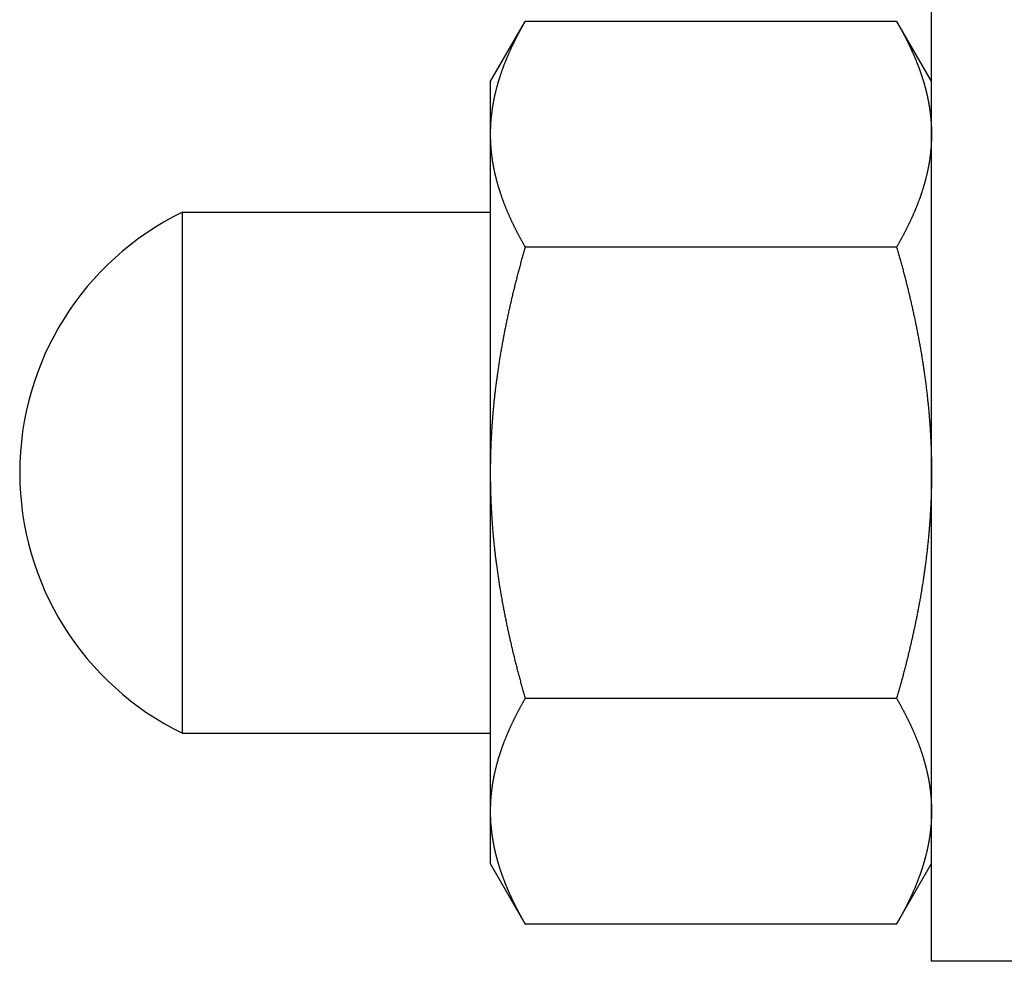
# Model space of a CAD drawing. Header units: millimetres. Extents: x -44 to 549, y 89 to 318.
# Tile 3 of 15: x 239 to 269, y 125 to 154. Entities that reach past the tile are written whole.
import ezdxf

# ---------------------------------------------------------------- set-up
doc = ezdxf.new("R2010")
doc.units = ezdxf.units.MM
doc.header["$MEASUREMENT"] = 0

msp = doc.modelspace()

# ---------------------------------------------------------------- linework, layer by layer
at = {"color": 7, "linetype": 'Continuous', "lineweight": 30}
for p, q in [((267.13, 124.688), (267.13, 154.688)), ((253.58, 151.688), (254.651, 153.544)), ((266.058, 153.544), (254.651, 153.544)), ((266.058, 153.544), (267.13, 151.688)), ((253.58, 151.687), (253.58, 127.688)), ((244.13, 131.688), (244.13, 147.688)), ((244.13, 147.688), (253.58, 147.688)), ((266.058, 146.616), (254.651, 146.616)), ((266.058, 132.759), (254.651, 132.759)), ((244.13, 131.688), (253.58, 131.688)), ((253.58, 127.688), (254.651, 125.831)), ((266.058, 125.831), (267.13, 127.688)), ((266.058, 125.831), (254.651, 125.831)), ((270.13, 124.688), (267.13, 124.688))]:
    msp.add_line(p, q, dxfattribs=at)
for centre, radius, start, end in [((248.03, 139.688), 8.9, 115.9892, 244.0108), ((258.78, 129.296), 5.201, 180.005, 183.1184), ((258.835, 129.298), 5.256, 183.114, 183.46), ((258.877, 129.301), 5.298, 183.4621, 185.2966), ((258.934, 129.306), 5.354, 185.2951, 186.1764)]:
    msp.add_arc(centre, radius, start, end, dxfattribs=at)
for points, start_tangent, end_tangent in [([(254.651, 153.544), (254.635, 153.516), (254.619, 153.487), (254.603, 153.459), (254.587, 153.43), (254.571, 153.402), (254.555, 153.373), (254.539, 153.344), (254.523, 153.316), (254.507, 153.287), (254.492, 153.258), (254.476, 153.229), (254.461, 153.201), (254.445, 153.172), (254.43, 153.143), (254.415, 153.114), (254.4, 153.085), (254.385, 153.055), (254.37, 153.026), (254.355, 152.997), (254.34, 152.968), (254.326, 152.939), (254.311, 152.909), (254.297, 152.88), (254.282, 152.85), (254.268, 152.821), (254.254, 152.791), (254.24, 152.762), (254.226, 152.732), (254.212, 152.702), (254.199, 152.673), (254.185, 152.643), (254.172, 152.613), (254.158, 152.583), (254.145, 152.553), (254.132, 152.523), (254.119, 152.493), (254.106, 152.463), (254.093, 152.433), (254.081, 152.402), (254.068, 152.372), (254.056, 152.342), (254.043, 152.312), (254.031, 152.281), (254.019, 152.251), (254.007, 152.22), (253.995, 152.19), (253.984, 152.159), (253.972, 152.128), (253.961, 152.098), (253.95, 152.067), (253.938, 152.036), (253.928, 152.005), (253.917, 151.974), (253.906, 151.943), (253.895, 151.912), (253.885, 151.881), (253.875, 151.85), (253.865, 151.819), (253.855, 151.788), (253.845, 151.756), (253.835, 151.725), (253.826, 151.694), (253.817, 151.662), (253.807, 151.631), (253.798, 151.599), (253.789, 151.568), (253.781, 151.536), (253.772, 151.505), (253.764, 151.473), (253.756, 151.441), (253.748, 151.41), (253.74, 151.378), (253.732, 151.346), (253.725, 151.314), (253.717, 151.282), (253.71, 151.25), (253.703, 151.218), (253.696, 151.186), (253.69, 151.154), (253.683, 151.122), (253.677, 151.09), (253.671, 151.057), (253.665, 151.025), (253.659, 150.993), (253.654, 150.961), (253.649, 150.928), (253.643, 150.896), (253.638, 150.863), (253.634, 150.831), (253.629, 150.799), (253.625, 150.766), (253.621, 150.734), (253.617, 150.701), (253.613, 150.668), (253.609, 150.636), (253.606, 150.603), (253.603, 150.571), (253.6, 150.538), (253.597, 150.505), (253.595, 150.473), (253.592, 150.44), (253.59, 150.407), (253.588, 150.375), (253.586, 150.342), (253.585, 150.309), (253.583, 150.276), (253.582, 150.244), (253.581, 150.211), (253.581, 150.178), (253.58, 150.145), (253.58, 150.113), (253.58, 150.08)], (-0.067924, -0.117597), (-0.000017, -0.135834)), ([(266.058, 153.544), (266.071, 153.521), (266.084, 153.498), (266.097, 153.476), (266.11, 153.453), (266.123, 153.43), (266.136, 153.407), (266.149, 153.384), (266.161, 153.361), (266.174, 153.338), (266.187, 153.315), (266.199, 153.292), (266.212, 153.269), (266.224, 153.246), (266.237, 153.223), (266.249, 153.199), (266.262, 153.176), (266.274, 153.153), (266.286, 153.13), (266.298, 153.106), (266.31, 153.083), (266.322, 153.06), (266.334, 153.036), (266.346, 153.013), (266.358, 152.989), (266.37, 152.966), (266.382, 152.942), (266.393, 152.918), (266.405, 152.895), (266.417, 152.871), (266.428, 152.847), (266.44, 152.824), (266.451, 152.8), (266.462, 152.776), (266.473, 152.752), (266.485, 152.729), (266.496, 152.705), (266.507, 152.681), (266.518, 152.657), (266.529, 152.633), (266.539, 152.609), (266.55, 152.585), (266.561, 152.561), (266.571, 152.536), (266.582, 152.512), (266.592, 152.488), (266.603, 152.464), (266.613, 152.44), (266.623, 152.415), (266.633, 152.391), (266.643, 152.367), (266.653, 152.342), (266.663, 152.318), (266.673, 152.293), (266.683, 152.269), (266.693, 152.244), (266.702, 152.22), (266.712, 152.195), (266.721, 152.171), (266.73, 152.146), (266.74, 152.121), (266.749, 152.097), (266.758, 152.072), (266.767, 152.047), (266.776, 152.023), (266.784, 151.998), (266.793, 151.973), (266.802, 151.948), (266.81, 151.923), (266.818, 151.898), (266.827, 151.873), (266.835, 151.848), (266.843, 151.823), (266.851, 151.798), (266.859, 151.773), (266.867, 151.748), (266.875, 151.723), (266.882, 151.698), (266.89, 151.673), (266.897, 151.647), (266.904, 151.622)], (0.055344, -0.095831), (0.030589, -0.106379)), ([(266.904, 151.622), (266.91, 151.603), (266.915, 151.584), (266.92, 151.566), (266.926, 151.547), (266.931, 151.528), (266.936, 151.509), (266.941, 151.49), (266.946, 151.471), (266.951, 151.452), (266.955, 151.433), (266.96, 151.415), (266.965, 151.396), (266.97, 151.377), (266.974, 151.358), (266.979, 151.339), (266.983, 151.32), (266.988, 151.301), (266.992, 151.281), (266.996, 151.262), (267.001, 151.243), (267.005, 151.224), (267.009, 151.205), (267.013, 151.186), (267.017, 151.167), (267.021, 151.148), (267.025, 151.129), (267.028, 151.109), (267.032, 151.09), (267.036, 151.071), (267.039, 151.052), (267.043, 151.033), (267.046, 151.013), (267.05, 150.994), (267.053, 150.975), (267.056, 150.955), (267.059, 150.936), (267.063, 150.917), (267.066, 150.898), (267.069, 150.878), (267.071, 150.859), (267.074, 150.84), (267.077, 150.82), (267.08, 150.801), (267.082, 150.781), (267.085, 150.762), (267.087, 150.743), (267.09, 150.723), (267.092, 150.704), (267.094, 150.684), (267.097, 150.665), (267.099, 150.646), (267.101, 150.626), (267.103, 150.607), (267.105, 150.587), (267.107, 150.568), (267.108, 150.548), (267.11, 150.529), (267.112, 150.509), (267.113, 150.49), (267.115, 150.47), (267.116, 150.451), (267.118, 150.431), (267.119, 150.412), (267.12, 150.392), (267.121, 150.373), (267.122, 150.353), (267.123, 150.334), (267.124, 150.314), (267.125, 150.295), (267.126, 150.275), (267.127, 150.256), (267.127, 150.236), (267.128, 150.217), (267.128, 150.197), (267.129, 150.178), (267.129, 150.158), (267.129, 150.138), (267.129, 150.119), (267.13, 150.099), (267.13, 150.08)], (0.022721, -0.079042), (0.000003, -0.082244)), ([(253.58, 150.08), (253.58, 150.047), (253.58, 150.014), (253.581, 149.982), (253.581, 149.949), (253.582, 149.916), (253.583, 149.883), (253.585, 149.851), (253.586, 149.818), (253.588, 149.785), (253.59, 149.753), (253.592, 149.72), (253.595, 149.687), (253.597, 149.654), (253.6, 149.622), (253.603, 149.589), (253.606, 149.557), (253.609, 149.524), (253.613, 149.491), (253.617, 149.459), (253.621, 149.426), (253.625, 149.394), (253.629, 149.361), (253.634, 149.329), (253.638, 149.296), (253.643, 149.264), (253.649, 149.232), (253.654, 149.199), (253.659, 149.167), (253.665, 149.135), (253.671, 149.102), (253.677, 149.07), (253.683, 149.038), (253.69, 149.006), (253.696, 148.974), (253.703, 148.942), (253.71, 148.91), (253.717, 148.878), (253.725, 148.846), (253.732, 148.814), (253.74, 148.782), (253.748, 148.75), (253.756, 148.719), (253.764, 148.687), (253.772, 148.655), (253.781, 148.623), (253.789, 148.592), (253.798, 148.56), (253.807, 148.529), (253.817, 148.497), (253.826, 148.466), (253.835, 148.435), (253.845, 148.403), (253.855, 148.372), (253.865, 148.341), (253.875, 148.31), (253.885, 148.279), (253.895, 148.248), (253.906, 148.217), (253.917, 148.186), (253.928, 148.155), (253.938, 148.124), (253.95, 148.093), (253.961, 148.062), (253.972, 148.031), (253.984, 148.001), (253.995, 147.97), (254.007, 147.94), (254.019, 147.909), (254.031, 147.879), (254.043, 147.848), (254.056, 147.818), (254.068, 147.788), (254.081, 147.757), (254.093, 147.727), (254.106, 147.697), (254.119, 147.667), (254.132, 147.637), (254.145, 147.607), (254.158, 147.577), (254.172, 147.547), (254.185, 147.517), (254.199, 147.487), (254.212, 147.458), (254.226, 147.428), (254.24, 147.398), (254.254, 147.369), (254.268, 147.339), (254.282, 147.31), (254.297, 147.28), (254.311, 147.251), (254.326, 147.221), (254.34, 147.192), (254.355, 147.163), (254.37, 147.134), (254.385, 147.104), (254.4, 147.075), (254.415, 147.046), (254.43, 147.017), (254.445, 146.988), (254.461, 146.959), (254.476, 146.93), (254.492, 146.902), (254.507, 146.873), (254.523, 146.844), (254.539, 146.815), (254.555, 146.787), (254.571, 146.758), (254.587, 146.73), (254.603, 146.701), (254.619, 146.673), (254.635, 146.644), (254.651, 146.616)], (0.000017, -0.135834), (0.067924, -0.117597)), ([(267.13, 150.08), (267.129, 150.047), (267.129, 150.014), (267.129, 149.982), (267.128, 149.949), (267.127, 149.916), (267.126, 149.883), (267.124, 149.851), (267.123, 149.818), (267.121, 149.785), (267.119, 149.753), (267.117, 149.72), (267.115, 149.687), (267.112, 149.654), (267.109, 149.622), (267.106, 149.589), (267.103, 149.557), (267.1, 149.524), (267.096, 149.491), (267.093, 149.459), (267.089, 149.426), (267.084, 149.394), (267.08, 149.361), (267.075, 149.329), (267.071, 149.296), (267.066, 149.264), (267.061, 149.232), (267.055, 149.199), (267.05, 149.167), (267.044, 149.135), (267.038, 149.102), (267.032, 149.07), (267.026, 149.038), (267.019, 149.006), (267.013, 148.974), (267.006, 148.942), (266.999, 148.91), (266.992, 148.878), (266.985, 148.846), (266.977, 148.814), (266.969, 148.782), (266.962, 148.75), (266.953, 148.719), (266.945, 148.687), (266.937, 148.655), (266.928, 148.623), (266.92, 148.592), (266.911, 148.56), (266.902, 148.529), (266.893, 148.497), (266.883, 148.466), (266.874, 148.435), (266.864, 148.403), (266.854, 148.372), (266.844, 148.341), (266.834, 148.31), (266.824, 148.279), (266.814, 148.248), (266.803, 148.217), (266.792, 148.186), (266.782, 148.155), (266.771, 148.124), (266.76, 148.093), (266.748, 148.062), (266.737, 148.031), (266.725, 148.001), (266.714, 147.97), (266.702, 147.94), (266.69, 147.909), (266.678, 147.879), (266.666, 147.848), (266.654, 147.818), (266.641, 147.788), (266.629, 147.757), (266.616, 147.727), (266.603, 147.697), (266.59, 147.667), (266.577, 147.637), (266.564, 147.607), (266.551, 147.577), (266.538, 147.547), (266.524, 147.517), (266.51, 147.487), (266.497, 147.458), (266.483, 147.428), (266.469, 147.398), (266.455, 147.369), (266.441, 147.339), (266.427, 147.31), (266.412, 147.28), (266.398, 147.251), (266.383, 147.221), (266.369, 147.192), (266.354, 147.163), (266.339, 147.134), (266.324, 147.104), (266.309, 147.075), (266.294, 147.046), (266.279, 147.017), (266.264, 146.988), (266.249, 146.959), (266.233, 146.93), (266.218, 146.902), (266.202, 146.873), (266.186, 146.844), (266.17, 146.815), (266.155, 146.787), (266.139, 146.758), (266.123, 146.73), (266.107, 146.701), (266.09, 146.673), (266.074, 146.644), (266.058, 146.616)], (-0.000017, -0.135834), (-0.067924, -0.117597)), ([(254.651, 146.616), (254.631, 146.545), (254.611, 146.475), (254.591, 146.404), (254.571, 146.334), (254.552, 146.263), (254.532, 146.193), (254.513, 146.122), (254.494, 146.051), (254.474, 145.981), (254.456, 145.91), (254.437, 145.839), (254.418, 145.768), (254.4, 145.697), (254.382, 145.626), (254.363, 145.555), (254.346, 145.484), (254.328, 145.413), (254.31, 145.342), (254.293, 145.271), (254.275, 145.199), (254.258, 145.128), (254.241, 145.057), (254.225, 144.985), (254.208, 144.914), (254.192, 144.842), (254.176, 144.771), (254.16, 144.699), (254.144, 144.628), (254.128, 144.556), (254.113, 144.485), (254.097, 144.413), (254.082, 144.341), (254.067, 144.269), (254.053, 144.198), (254.038, 144.126), (254.024, 144.054), (254.01, 143.982), (253.996, 143.91), (253.982, 143.838), (253.969, 143.766), (253.956, 143.694), (253.942, 143.622), (253.93, 143.55), (253.917, 143.478), (253.904, 143.405), (253.892, 143.333), (253.88, 143.261), (253.868, 143.188), (253.857, 143.116), (253.845, 143.044), (253.834, 142.971), (253.823, 142.899), (253.813, 142.826), (253.802, 142.754), (253.792, 142.681), (253.782, 142.609), (253.772, 142.536), (253.763, 142.464), (253.753, 142.391), (253.744, 142.318), (253.735, 142.245), (253.727, 142.173), (253.718, 142.1), (253.71, 142.027), (253.702, 141.954), (253.694, 141.881), (253.687, 141.809), (253.68, 141.736), (253.673, 141.663), (253.666, 141.59), (253.66, 141.517), (253.653, 141.444), (253.647, 141.371), (253.642, 141.298), (253.636, 141.225), (253.631, 141.152), (253.626, 141.079), (253.621, 141.005), (253.617, 140.932), (253.613, 140.859), (253.609, 140.786), (253.605, 140.713), (253.601, 140.64), (253.598, 140.566), (253.595, 140.493), (253.593, 140.42), (253.59, 140.347), (253.588, 140.274), (253.586, 140.2), (253.584, 140.127), (253.583, 140.054), (253.582, 139.981), (253.581, 139.907), (253.58, 139.834), (253.58, 139.761), (253.58, 139.688)], (-0.084837, -0.293756), (-0.000013, -0.305738)), ([(266.058, 146.616), (266.078, 146.545), (266.098, 146.475), (266.118, 146.404), (266.138, 146.334), (266.158, 146.263), (266.177, 146.193), (266.196, 146.122), (266.216, 146.051), (266.235, 145.981), (266.254, 145.91), (266.272, 145.839), (266.291, 145.768), (266.309, 145.697), (266.328, 145.626), (266.346, 145.555), (266.364, 145.484), (266.381, 145.413), (266.399, 145.342), (266.416, 145.271), (266.434, 145.199), (266.451, 145.128), (266.468, 145.057), (266.484, 144.985), (266.501, 144.914), (266.517, 144.842), (266.534, 144.771), (266.55, 144.699), (266.565, 144.628), (266.581, 144.556), (266.597, 144.485), (266.612, 144.413), (266.627, 144.341), (266.642, 144.269), (266.656, 144.198), (266.671, 144.126), (266.685, 144.054), (266.699, 143.982), (266.713, 143.91), (266.727, 143.838), (266.74, 143.766), (266.754, 143.694), (266.767, 143.622), (266.78, 143.55), (266.792, 143.478), (266.805, 143.405), (266.817, 143.333), (266.829, 143.261), (266.841, 143.188), (266.852, 143.116), (266.864, 143.044), (266.875, 142.971), (266.886, 142.899), (266.897, 142.826), (266.907, 142.754), (266.917, 142.681), (266.927, 142.609), (266.937, 142.536), (266.947, 142.464), (266.956, 142.391), (266.965, 142.318), (266.974, 142.245), (266.983, 142.173), (266.991, 142.1), (266.999, 142.027), (267.007, 141.954), (267.015, 141.881), (267.022, 141.809), (267.029, 141.736), (267.036, 141.663), (267.043, 141.59), (267.05, 141.517), (267.056, 141.444), (267.062, 141.371), (267.067, 141.298), (267.073, 141.225), (267.078, 141.152), (267.083, 141.079), (267.088, 141.005), (267.092, 140.932), (267.097, 140.859), (267.101, 140.786), (267.104, 140.713), (267.108, 140.64), (267.111, 140.566), (267.114, 140.493), (267.117, 140.42), (267.119, 140.347), (267.121, 140.274), (267.123, 140.2), (267.125, 140.127), (267.126, 140.054), (267.128, 139.981), (267.128, 139.907), (267.129, 139.834), (267.129, 139.761), (267.13, 139.688)], (0.084837, -0.293756), (0.000013, -0.305738)), ([(253.58, 139.688), (253.58, 139.614), (253.58, 139.541), (253.581, 139.468), (253.582, 139.395), (253.583, 139.321), (253.584, 139.248), (253.586, 139.175), (253.588, 139.102), (253.59, 139.028), (253.593, 138.955), (253.595, 138.882), (253.598, 138.809), (253.601, 138.736), (253.605, 138.662), (253.609, 138.589), (253.613, 138.516), (253.617, 138.443), (253.621, 138.37), (253.626, 138.297), (253.631, 138.224), (253.636, 138.15), (253.642, 138.077), (253.647, 138.004), (253.653, 137.931), (253.66, 137.858), (253.666, 137.785), (253.673, 137.712), (253.68, 137.639), (253.687, 137.567), (253.694, 137.494), (253.702, 137.421), (253.71, 137.348), (253.718, 137.275), (253.727, 137.202), (253.735, 137.13), (253.744, 137.057), (253.753, 136.984), (253.763, 136.912), (253.772, 136.839), (253.782, 136.766), (253.792, 136.694), (253.802, 136.621), (253.813, 136.549), (253.823, 136.476), (253.834, 136.404), (253.845, 136.331), (253.857, 136.259), (253.868, 136.187), (253.88, 136.114), (253.892, 136.042), (253.904, 135.97), (253.917, 135.898), (253.93, 135.826), (253.942, 135.753), (253.956, 135.681), (253.969, 135.609), (253.982, 135.537), (253.996, 135.465), (254.01, 135.393), (254.024, 135.321), (254.038, 135.249), (254.053, 135.178), (254.067, 135.106), (254.082, 135.034), (254.097, 134.962), (254.113, 134.891), (254.128, 134.819), (254.144, 134.747), (254.16, 134.676), (254.176, 134.604), (254.192, 134.533), (254.208, 134.461), (254.225, 134.39), (254.241, 134.319), (254.258, 134.247), (254.275, 134.176), (254.293, 134.105), (254.31, 134.033), (254.328, 133.962), (254.346, 133.891), (254.363, 133.82), (254.382, 133.749), (254.4, 133.678), (254.418, 133.607), (254.437, 133.536), (254.456, 133.465), (254.474, 133.395), (254.494, 133.324), (254.513, 133.253), (254.532, 133.182), (254.552, 133.112), (254.571, 133.041), (254.591, 132.971), (254.611, 132.9), (254.631, 132.83), (254.651, 132.759)], (0.000013, -0.305738), (0.084837, -0.293756)), ([(267.13, 139.688), (267.129, 139.614), (267.129, 139.541), (267.128, 139.468), (267.128, 139.395), (267.126, 139.321), (267.125, 139.248), (267.123, 139.175), (267.121, 139.102), (267.119, 139.028), (267.117, 138.955), (267.114, 138.882), (267.111, 138.809), (267.108, 138.736), (267.104, 138.662), (267.101, 138.589), (267.097, 138.516), (267.092, 138.443), (267.088, 138.37), (267.083, 138.297), (267.078, 138.224), (267.073, 138.15), (267.067, 138.077), (267.062, 138.004), (267.056, 137.931), (267.05, 137.858), (267.043, 137.785), (267.036, 137.712), (267.029, 137.639), (267.022, 137.567), (267.015, 137.494), (267.007, 137.421), (266.999, 137.348), (266.991, 137.275), (266.983, 137.202), (266.974, 137.13), (266.965, 137.057), (266.956, 136.984), (266.947, 136.912), (266.937, 136.839), (266.927, 136.766), (266.917, 136.694), (266.907, 136.621), (266.897, 136.549), (266.886, 136.476), (266.875, 136.404), (266.864, 136.331), (266.852, 136.259), (266.841, 136.187), (266.829, 136.114), (266.817, 136.042), (266.805, 135.97), (266.792, 135.898), (266.78, 135.826), (266.767, 135.753), (266.754, 135.681), (266.74, 135.609), (266.727, 135.537), (266.713, 135.465), (266.699, 135.393), (266.685, 135.321), (266.671, 135.249), (266.656, 135.178), (266.642, 135.106), (266.627, 135.034), (266.612, 134.962), (266.597, 134.891), (266.581, 134.819), (266.565, 134.747), (266.55, 134.676), (266.534, 134.604), (266.517, 134.533), (266.501, 134.461), (266.484, 134.39), (266.468, 134.319), (266.451, 134.247), (266.434, 134.176), (266.416, 134.105), (266.399, 134.033), (266.381, 133.962), (266.364, 133.891), (266.346, 133.82), (266.328, 133.749), (266.309, 133.678), (266.291, 133.607), (266.272, 133.536), (266.254, 133.465), (266.235, 133.395), (266.216, 133.324), (266.196, 133.253), (266.177, 133.182), (266.158, 133.112), (266.138, 133.041), (266.118, 132.971), (266.098, 132.9), (266.078, 132.83), (266.058, 132.759)], (-0.000013, -0.305738), (-0.084837, -0.293756)), ([(254.651, 132.759), (254.635, 132.731), (254.619, 132.703), (254.603, 132.674), (254.587, 132.646), (254.571, 132.617), (254.555, 132.588), (254.539, 132.56), (254.523, 132.531), (254.507, 132.502), (254.492, 132.474), (254.476, 132.445), (254.461, 132.416), (254.445, 132.387), (254.43, 132.358), (254.415, 132.329), (254.4, 132.3), (254.385, 132.271), (254.37, 132.242), (254.355, 132.212), (254.34, 132.183), (254.326, 132.154), (254.311, 132.125), (254.297, 132.095), (254.282, 132.066), (254.268, 132.036), (254.254, 132.007), (254.24, 131.977), (254.226, 131.947), (254.212, 131.918), (254.199, 131.888), (254.185, 131.858), (254.172, 131.828), (254.158, 131.798), (254.145, 131.768), (254.132, 131.738), (254.119, 131.708), (254.106, 131.678), (254.093, 131.648), (254.081, 131.618), (254.068, 131.588), (254.056, 131.557), (254.043, 131.527), (254.031, 131.497), (254.019, 131.466), (254.007, 131.436), (253.995, 131.405), (253.984, 131.374), (253.972, 131.344), (253.961, 131.313), (253.95, 131.282), (253.938, 131.251), (253.928, 131.221), (253.917, 131.19), (253.906, 131.159), (253.895, 131.128), (253.885, 131.097), (253.875, 131.066), (253.865, 131.034), (253.855, 131.003), (253.845, 130.972), (253.835, 130.941), (253.826, 130.909), (253.817, 130.878), (253.807, 130.846), (253.798, 130.815), (253.789, 130.783), (253.781, 130.752), (253.772, 130.72), (253.764, 130.688), (253.756, 130.657), (253.748, 130.625), (253.74, 130.593), (253.732, 130.561), (253.725, 130.529), (253.717, 130.497), (253.71, 130.465), (253.703, 130.433), (253.696, 130.401), (253.69, 130.369), (253.683, 130.337), (253.677, 130.305), (253.671, 130.273), (253.665, 130.241), (253.659, 130.208), (253.654, 130.176), (253.649, 130.144), (253.643, 130.111), (253.638, 130.079), (253.634, 130.046), (253.629, 130.014), (253.625, 129.981), (253.621, 129.949), (253.617, 129.916), (253.613, 129.884), (253.609, 129.851), (253.606, 129.819), (253.603, 129.786), (253.6, 129.753), (253.597, 129.721), (253.595, 129.688), (253.592, 129.655), (253.59, 129.623), (253.588, 129.59), (253.586, 129.557), (253.585, 129.524), (253.583, 129.492), (253.582, 129.459), (253.581, 129.426), (253.581, 129.394), (253.58, 129.361), (253.58, 129.328), (253.58, 129.295)], (-0.067924, -0.117597), (-0.000017, -0.135834)), ([(266.058, 132.759), (266.074, 132.731), (266.09, 132.703), (266.107, 132.674), (266.123, 132.646), (266.139, 132.617), (266.155, 132.588), (266.17, 132.56), (266.186, 132.531), (266.202, 132.502), (266.218, 132.474), (266.233, 132.445), (266.249, 132.416), (266.264, 132.387), (266.279, 132.358), (266.294, 132.329), (266.309, 132.3), (266.324, 132.271), (266.339, 132.242), (266.354, 132.212), (266.369, 132.183), (266.383, 132.154), (266.398, 132.125), (266.412, 132.095), (266.427, 132.066), (266.441, 132.036), (266.455, 132.007), (266.469, 131.977), (266.483, 131.947), (266.497, 131.918), (266.51, 131.888), (266.524, 131.858), (266.538, 131.828), (266.551, 131.798), (266.564, 131.768), (266.577, 131.738), (266.59, 131.708), (266.603, 131.678), (266.616, 131.648), (266.629, 131.618), (266.641, 131.588), (266.654, 131.557), (266.666, 131.527), (266.678, 131.497), (266.69, 131.466), (266.702, 131.436), (266.714, 131.405), (266.725, 131.374), (266.737, 131.344), (266.748, 131.313), (266.76, 131.282), (266.771, 131.251), (266.782, 131.221), (266.792, 131.19), (266.803, 131.159), (266.814, 131.128), (266.824, 131.097), (266.834, 131.066), (266.844, 131.034), (266.854, 131.003), (266.864, 130.972), (266.874, 130.941), (266.883, 130.909), (266.893, 130.878), (266.902, 130.846), (266.911, 130.815), (266.92, 130.783), (266.928, 130.752), (266.937, 130.72), (266.945, 130.688), (266.953, 130.657), (266.962, 130.625), (266.969, 130.593), (266.977, 130.561), (266.985, 130.529), (266.992, 130.497), (266.999, 130.465), (267.006, 130.433), (267.013, 130.401), (267.019, 130.369), (267.026, 130.337), (267.032, 130.305), (267.038, 130.273), (267.044, 130.241), (267.05, 130.208), (267.055, 130.176), (267.061, 130.144), (267.066, 130.111), (267.071, 130.079), (267.075, 130.046), (267.08, 130.014), (267.084, 129.981), (267.089, 129.949), (267.093, 129.916), (267.096, 129.884), (267.1, 129.851), (267.103, 129.819), (267.106, 129.786), (267.109, 129.753), (267.112, 129.721), (267.115, 129.688), (267.117, 129.655), (267.119, 129.623), (267.121, 129.59), (267.123, 129.557), (267.124, 129.524), (267.126, 129.492), (267.127, 129.459), (267.128, 129.426), (267.129, 129.394), (267.129, 129.361), (267.129, 129.328), (267.13, 129.295)], (0.067924, -0.117597), (0.000017, -0.135834)), ([(267.13, 129.295), (267.129, 129.263), (267.129, 129.23), (267.129, 129.197), (267.128, 129.164), (267.127, 129.132), (267.126, 129.099), (267.124, 129.066), (267.123, 129.033), (267.121, 129.001), (267.119, 128.968), (267.117, 128.935), (267.115, 128.903), (267.112, 128.87), (267.109, 128.837), (267.106, 128.805), (267.103, 128.772), (267.1, 128.739), (267.096, 128.707), (267.093, 128.674), (267.089, 128.642), (267.084, 128.609), (267.08, 128.577), (267.075, 128.544), (267.071, 128.512), (267.066, 128.479), (267.061, 128.447), (267.055, 128.415), (267.05, 128.382), (267.044, 128.35), (267.038, 128.318), (267.032, 128.286), (267.026, 128.253), (267.019, 128.221), (267.013, 128.189), (267.006, 128.157), (266.999, 128.125), (266.992, 128.093), (266.985, 128.061), (266.977, 128.029), (266.969, 127.997), (266.962, 127.966), (266.953, 127.934), (266.945, 127.902), (266.937, 127.87), (266.928, 127.839), (266.92, 127.807), (266.911, 127.776), (266.902, 127.744), (266.893, 127.713), (266.883, 127.681), (266.874, 127.65), (266.864, 127.619), (266.854, 127.587), (266.844, 127.556), (266.834, 127.525), (266.824, 127.494), (266.814, 127.463), (266.803, 127.432), (266.792, 127.401), (266.782, 127.37), (266.771, 127.339), (266.76, 127.308), (266.748, 127.278), (266.737, 127.247), (266.725, 127.216), (266.714, 127.186), (266.702, 127.155), (266.69, 127.125), (266.678, 127.094), (266.666, 127.064), (266.654, 127.033), (266.641, 127.003), (266.629, 126.973), (266.616, 126.943), (266.603, 126.912), (266.59, 126.882), (266.577, 126.852), (266.564, 126.822), (266.551, 126.792), (266.538, 126.762), (266.524, 126.732), (266.51, 126.703), (266.497, 126.673), (266.483, 126.643), (266.469, 126.614), (266.455, 126.584), (266.441, 126.554), (266.427, 126.525), (266.412, 126.495), (266.398, 126.466), (266.383, 126.437), (266.369, 126.407), (266.354, 126.378), (266.339, 126.349), (266.324, 126.32), (266.309, 126.291), (266.294, 126.262), (266.279, 126.233), (266.264, 126.204), (266.249, 126.175), (266.233, 126.146), (266.218, 126.117), (266.202, 126.088), (266.186, 126.059), (266.17, 126.031), (266.155, 126.002), (266.139, 125.973), (266.123, 125.945), (266.107, 125.916), (266.09, 125.888), (266.074, 125.86), (266.058, 125.831)], (-0.000017, -0.135834), (-0.067924, -0.117597)), ([(253.61, 128.73), (253.612, 128.718), (253.613, 128.705), (253.614, 128.693), (253.616, 128.681), (253.617, 128.668), (253.619, 128.656), (253.62, 128.643), (253.622, 128.631), (253.624, 128.619), (253.625, 128.606), (253.627, 128.594), (253.628, 128.582), (253.63, 128.569), (253.632, 128.557), (253.634, 128.545), (253.635, 128.532), (253.637, 128.52), (253.639, 128.508), (253.641, 128.495), (253.643, 128.483), (253.645, 128.471), (253.647, 128.458), (253.649, 128.446), (253.651, 128.434), (253.653, 128.421), (253.655, 128.409), (253.657, 128.397), (253.659, 128.385), (253.661, 128.372), (253.663, 128.36), (253.665, 128.348), (253.668, 128.336), (253.67, 128.323), (253.672, 128.311), (253.675, 128.299), (253.677, 128.286), (253.679, 128.274), (253.682, 128.262), (253.684, 128.25), (253.686, 128.238), (253.689, 128.225), (253.691, 128.213), (253.694, 128.201), (253.696, 128.189), (253.699, 128.176), (253.702, 128.164), (253.704, 128.152), (253.707, 128.14), (253.71, 128.128), (253.712, 128.116), (253.715, 128.103), (253.718, 128.091), (253.721, 128.079), (253.723, 128.067), (253.726, 128.055), (253.729, 128.043), (253.732, 128.03), (253.735, 128.018), (253.738, 128.006), (253.741, 127.994), (253.744, 127.982), (253.747, 127.97), (253.75, 127.958), (253.753, 127.946), (253.756, 127.934), (253.759, 127.922), (253.762, 127.909), (253.765, 127.897), (253.768, 127.885), (253.772, 127.873), (253.775, 127.861), (253.778, 127.849), (253.781, 127.837), (253.785, 127.825), (253.788, 127.813), (253.791, 127.801), (253.795, 127.789), (253.798, 127.777), (253.801, 127.765), (253.805, 127.753)], (0.005645, -0.052159), (0.014493, -0.050429)), ([(253.805, 127.753), (253.812, 127.728), (253.82, 127.703), (253.827, 127.677), (253.835, 127.652), (253.842, 127.627), (253.85, 127.602), (253.858, 127.577), (253.866, 127.552), (253.874, 127.527), (253.882, 127.502), (253.891, 127.477), (253.899, 127.452), (253.908, 127.427), (253.916, 127.402), (253.925, 127.378), (253.934, 127.353), (253.943, 127.328), (253.951, 127.303), (253.961, 127.279), (253.97, 127.254), (253.979, 127.229), (253.988, 127.205), (253.998, 127.18), (254.007, 127.155), (254.017, 127.131), (254.026, 127.106), (254.036, 127.082), (254.046, 127.058), (254.056, 127.033), (254.066, 127.009), (254.076, 126.985), (254.086, 126.96), (254.096, 126.936), (254.106, 126.912), (254.117, 126.888), (254.127, 126.863), (254.137, 126.839), (254.148, 126.815), (254.159, 126.791), (254.169, 126.767), (254.18, 126.743), (254.191, 126.719), (254.202, 126.695), (254.213, 126.671), (254.224, 126.647), (254.235, 126.623), (254.247, 126.6), (254.258, 126.576), (254.269, 126.552), (254.281, 126.528), (254.292, 126.505), (254.304, 126.481), (254.315, 126.457), (254.327, 126.434), (254.339, 126.41), (254.351, 126.387), (254.363, 126.363), (254.374, 126.34), (254.386, 126.316), (254.399, 126.293), (254.411, 126.269), (254.423, 126.246), (254.435, 126.223), (254.447, 126.2), (254.46, 126.176), (254.472, 126.153), (254.485, 126.13), (254.497, 126.107), (254.51, 126.084), (254.522, 126.06), (254.535, 126.037), (254.548, 126.014), (254.561, 125.991), (254.573, 125.968), (254.586, 125.945), (254.599, 125.923), (254.612, 125.9), (254.625, 125.877), (254.638, 125.854), (254.651, 125.831)], (0.030596, -0.106397), (0.055382, -0.095895))]:
    msp.add_spline(points, degree=3, dxfattribs=dict(at, start_tangent=start_tangent, end_tangent=end_tangent))

doc.saveas('drawing.dxf')
